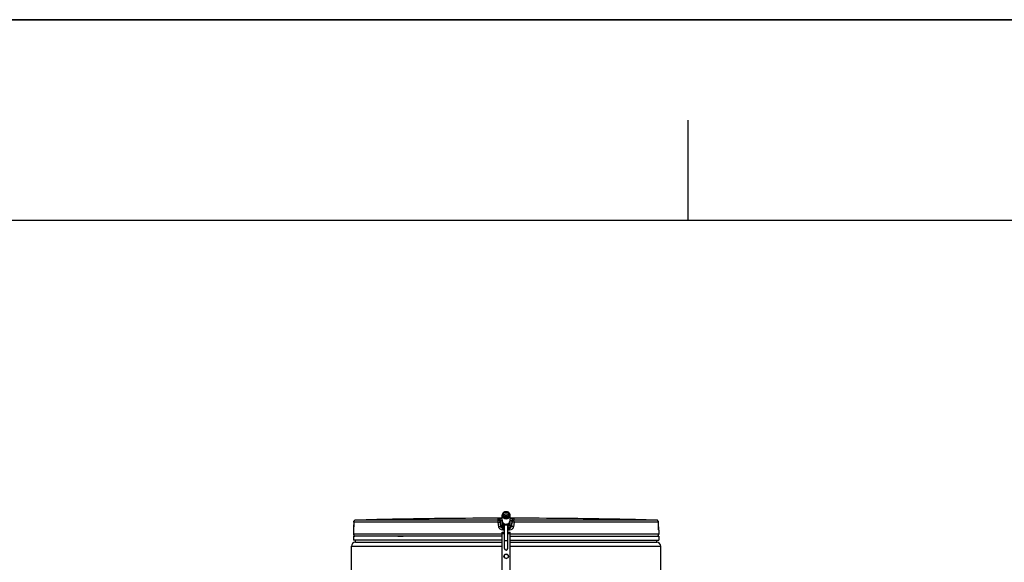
# Model space of a CAD drawing. Header units: millimetres. Extents: x 0 to 297, y 0 to 210.
# Tile 34 of 35: x 189 to 239, y 183 to 210. Entities that reach past the tile are written whole.
import ezdxf

# ---------------------------------------------------------------- set-up
doc = ezdxf.new("R2010")
doc.units = ezdxf.units.MM
doc.header["$LTSCALE"] = 16.335
doc.layers.get('0').update_dxf_attribs({"linetype": 'CONTINUOUS'})
doc.layers.add('01_GLOBAL', color=7, linetype='CONTINUOUS')
doc.layers.add('AXES_REF', color=7, linetype='CONTINUOUS')

# ---------------------------------------------------------------- blocks, each defined once
blk = doc.blocks.new('MARGEA4_BL0', base_point=(148.514, 105.014))
at = {"color": 7, "linetype": 'Continuous'}
for p, q in [((297.014, 210.014), (0.014, 210.014)), ((222.764, 205.014), (222.764, 200.014)), ((287.014, 200.014), (10.014, 200.014))]:
    blk.add_line(p, q, dxfattribs=at)

msp = doc.modelspace()

# ---------------------------------------------------------------- linework, layer by layer
at = {"color": 7, "linetype": 'Continuous'}
for p, q in [((0, 210), (297, 210)), ((213.651, 185.33), (213.651, 185.259)), ((213.771, 185.33), (213.651, 185.33)), ((213.771, 185.259), (213.771, 185.33)), ((206.121, 185.012), (206.119, 184.787)), ((210.606, 185.192), (210.406, 185.19)), ((210.572, 185.192), (210.456, 185.19)), ((210.605, 185.192), (210.572, 185.192)), ((210.606, 185.192), (210.605, 185.192)), ((213.511, 184.945), (213.511, 185.136)), ((213.511, 184.849), (213.511, 184.839)), ((213.551, 184.905), (213.871, 184.905)), ((213.841, 184.865), (213.581, 184.865)), ((213.631, 183.705), (213.631, 184.865)), ((213.771, 185.28), (213.651, 185.28)), ((213.791, 183.705), (213.791, 184.865)), ((213.911, 184.945), (213.911, 185.136)), ((213.911, 184.849), (213.911, 184.839)), ((216.816, 185.192), (216.815, 185.192)), ((217.015, 185.19), (216.816, 185.192)), ((216.823, 185.192), (216.816, 185.192)), ((216.885, 185.191), (216.823, 185.192)), ((216.913, 185.191), (216.885, 185.191)), ((221.302, 184.787), (221.301, 185.012)), ((206.111, 184.611), (206.111, 184.409)), ((206.117, 184.668), (206.116, 184.658)), ((206.118, 184.691), (206.117, 184.679)), ((206.117, 184.679), (206.117, 184.668)), ((206.119, 184.735), (206.118, 184.72)), ((206.118, 184.72), (206.118, 184.705)), ((206.118, 184.705), (206.118, 184.691)), ((206.119, 184.787), (206.119, 184.768)), ((206.119, 184.768), (206.119, 184.751)), ((206.119, 184.751), (206.119, 184.735)), ((213.511, 184.692), (213.511, 184.823)), ((213.511, 184.752), (213.551, 184.75)), ((213.551, 184.69), (213.511, 184.692)), ((213.511, 182.153), (213.511, 184.513)), ((213.511, 184.513), (213.631, 184.513)), ((213.631, 184.453), (213.511, 184.453)), ((213.551, 184.69), (213.551, 184.75)), ((213.551, 184.75), (213.631, 184.75)), ((213.551, 184.69), (213.631, 184.69)), ((213.551, 184.453), (213.551, 184.513)), ((213.791, 184.75), (213.871, 184.75)), ((213.791, 184.69), (213.871, 184.69)), ((213.791, 184.513), (213.911, 184.513)), ((213.911, 184.453), (213.791, 184.453)), ((213.871, 184.75), (213.911, 184.752)), ((213.871, 184.75), (213.871, 184.69)), ((213.911, 184.692), (213.871, 184.69)), ((213.871, 184.513), (213.871, 184.453)), ((213.911, 184.823), (213.911, 184.692)), ((213.911, 182.153), (213.911, 184.513)), ((221.302, 184.77), (221.302, 184.787)), ((221.302, 184.758), (221.302, 184.775)), ((221.303, 184.743), (221.302, 184.762)), ((221.303, 184.728), (221.303, 184.746)), ((221.303, 184.716), (221.303, 184.731)), ((221.304, 184.703), (221.303, 184.72)), ((221.304, 184.69), (221.303, 184.707)), ((221.304, 184.679), (221.304, 184.694)), ((221.305, 184.669), (221.304, 184.682)), ((221.305, 184.659), (221.305, 184.671)), ((221.306, 184.651), (221.305, 184.662)), ((221.306, 184.646), (221.306, 184.653)), ((221.306, 184.641), (221.306, 184.648)), ((221.306, 184.637), (221.306, 184.643)), ((221.311, 184.611), (221.311, 184.409)), ((206.111, 184.309), (206.111, 184.109)), ((213.511, 184.309), (206.111, 184.309)), ((213.511, 184.109), (206.111, 184.109)), ((206.151, 184.309), (206.151, 184.313)), ((206.211, 184.009), (206.211, 184.109)), ((206.211, 184.009), (213.511, 184.009)), ((213.911, 184.309), (221.311, 184.309)), ((213.911, 184.109), (221.311, 184.109)), ((213.911, 184.009), (221.211, 184.009)), ((221.211, 184.009), (221.211, 184.109)), ((221.271, 184.309), (221.271, 184.313)), ((221.311, 184.309), (221.311, 184.109)), ((213.619, 183.367), (213.618, 183.261)), ((213.713, 183.422), (213.621, 183.37)), ((213.717, 183.422), (213.808, 183.368)), ((213.81, 183.365), (213.809, 183.259)), ((213.711, 183.204), (213.62, 183.258)), ((213.715, 183.204), (213.807, 183.256))]:
    msp.add_line(p, q, dxfattribs=at)
at = {"color": 9, "linetype": 'Continuous'}
for p, q in [((206.121, 185.012), (206.12, 184.787)), ((206.121, 185.012), (206.121, 185.012)), ((213.317, 185.012), (206.121, 185.012)), ((213.322, 185.112), (206.218, 185.112)), ((210.606, 185.192), (210.606, 185.192)), ((213.346, 184.787), (213.317, 185.012)), ((213.322, 185.112), (213.322, 185.19)), ((213.422, 185.024), (213.422, 185.102)), ((213.45, 184.878), (213.422, 185.102)), ((213.45, 184.799), (213.422, 185.024)), ((213.45, 184.799), (213.45, 184.878)), ((213.451, 184.871), (213.45, 184.878)), ((213.499, 184.885), (213.511, 184.886)), ((213.511, 184.945), (213.598, 184.945)), ((213.511, 184.886), (213.521, 184.888)), ((213.548, 184.896), (213.547, 184.906)), ((213.551, 184.997), (213.551, 184.905)), ((213.861, 184.885), (213.561, 184.885)), ((213.584, 184.865), (213.582, 184.865)), ((213.631, 184.864), (213.584, 184.865)), ((213.598, 184.945), (213.598, 184.905)), ((213.792, 184.864), (213.791, 184.864)), ((213.836, 184.865), (213.792, 184.864)), ((213.823, 184.945), (213.823, 184.905)), ((213.823, 184.945), (213.911, 184.945)), ((213.84, 184.865), (213.836, 184.865)), ((213.846, 184.865), (213.842, 184.865)), ((213.858, 184.885), (213.855, 184.885)), ((213.861, 184.886), (213.858, 184.885)), ((213.871, 184.905), (213.871, 184.997)), ((213.874, 184.906), (213.873, 184.896)), ((213.9, 184.888), (213.91, 184.886)), ((213.91, 184.886), (213.922, 184.885)), ((213.971, 184.871), (213.972, 184.878)), ((214, 185.102), (213.972, 184.878)), ((214, 185.024), (213.972, 184.799)), ((213.972, 184.878), (213.972, 184.799)), ((214, 185.102), (214, 185.024)), ((214.104, 185.012), (214.076, 184.787)), ((214.099, 185.19), (214.099, 185.112)), ((221.203, 185.112), (214.099, 185.112)), ((221.301, 185.012), (214.104, 185.012)), ((216.815, 185.192), (216.815, 185.192)), ((221.301, 185.012), (221.301, 185.012)), ((221.302, 184.787), (221.301, 185.012)), ((206.113, 184.611), (206.111, 184.611)), ((213.511, 184.409), (206.111, 184.409)), ((206.12, 184.787), (206.119, 184.787)), ((213.631, 184.433), (213.511, 184.433)), ((213.631, 184.611), (213.547, 184.611)), ((213.875, 184.611), (213.791, 184.611)), ((213.911, 184.433), (213.791, 184.433)), ((221.311, 184.409), (213.911, 184.409)), ((221.302, 184.787), (221.302, 184.787)), ((221.311, 184.611), (221.309, 184.611)), ((206.151, 184.313), (206.183, 184.313)), ((208.318, 184.313), (208.591, 184.313)), ((213.631, 184.105), (213.791, 184.105)), ((218.83, 184.313), (219.103, 184.313)), ((221.238, 184.313), (221.271, 184.313))]:
    msp.add_line(p, q, dxfattribs=at)
at = {"color": 7, "linetype": 'Continuous'}
for points in [[(206.116, 184.646), (206.115, 184.639), (206.115, 184.636), (206.115, 184.634), (206.115, 184.632), (206.115, 184.63), (206.114, 184.629), (206.114, 184.629)], [(206.116, 184.658), (206.116, 184.649), (206.116, 184.646)], [(221.307, 184.63), (221.307, 184.63), (221.307, 184.629), (221.307, 184.628), (221.307, 184.628), (221.307, 184.629), (221.307, 184.63), (221.307, 184.631), (221.307, 184.633), (221.307, 184.635), (221.306, 184.637)]]:
    msp.add_lwpolyline(points, dxfattribs=at)
msp.add_circle((213.714, 183.313), 0.11, dxfattribs=at)
for centre, radius, start, end in [((206.221, 185.012), 0.1, 91.4903, 179.5286), ((213.711, -103.641), 288.85, 90.65548, 91.48637), ((213.711, -103.641), 288.85, 90.03967, 90.6158), ((213.551, 184.945), 0.04, 180, 270), ((213.541, 184.886), 0.02, 0, 80.4069), ((213.581, 184.885), 0.02, 180, 270), ((213.841, 184.885), 0.02, 270, 360), ((213.881, 184.886), 0.02, 99.5931, 180), ((213.871, 184.945), 0.04, 270, 360), ((213.711, -103.641), 288.85, 89.3842, 89.96033), ((213.711, -103.641), 288.85, 88.51363, 89.34452), ((221.201, 185.012), 0.1, 0.4714, 88.5097), ((206.211, 184.611), 0.1, 163.0533, 180), ((206.211, 184.409), 0.1, 180, 235.7356), ((221.211, 184.409), 0.1, 304.2644, 360), ((221.211, 184.611), 0.1, 0, 16.9474), ((206.177, 184.313), 0.026, 148.6217, 180), ((221.245, 184.313), 0.026, 0, 31.3783), ((213.623, 183.366), 0.004, 119.5012, 179.5012), ((213.711, 183.705), 0.08, 180, 360), ((213.715, 183.418), 0.004, 59.5012, 119.5012), ((213.806, 183.365), 0.004, 359.5012, 59.5012), ((213.622, 183.261), 0.004, 179.5012, 239.5012), ((213.713, 183.208), 0.004, 239.5012, 299.5012), ((213.805, 183.26), 0.004, 299.5012, 359.5012)]:
    msp.add_arc(centre, radius, start, end, dxfattribs=at)
at = {"color": 9, "linetype": 'Continuous'}
for centre, radius, start, end in [((206.221, 185.012), 0.0994, 114.7059, 121.5352), ((206.221, 185.012), 0.0993, 107.7305, 114.6828), ((206.221, 185.011), 0.101, 106.1513, 107.7445), ((206.221, 185.011), 0.101, 100.5735, 106.1506), ((206.221, 185.011), 0.101, 98.8708, 100.5731), ((206.221, 185.012), 0.0992, 91.512, 98.8876), ((213.57, 184.933), 0.0481, 266.8795, 269.9915), ((213.71, 186.029), 1.119, 267.644, 270.0214), ((213.711, 186.029), 1.119, 269.9784, 272.3562), ((213.852, 184.933), 0.0481, 270.0087, 273.1199), ((221.201, 185.012), 0.0992, 81.1124, 88.488), ((221.2, 185.011), 0.101, 79.4269, 81.1292), ((221.2, 185.011), 0.101, 73.8494, 79.4265), ((221.201, 185.011), 0.101, 72.2555, 73.8487), ((221.201, 185.012), 0.0993, 65.3172, 72.2695), ((221.201, 185.012), 0.0994, 58.4648, 65.2941), ((206.213, 184.611), 0.1, 169.2575, 179.9612), ((213.549, 184.811), 0.1, 244.2193, 247.5596), ((213.871, 184.816), 0.105, 292.4992, 296.8961), ((224.769, 184.804), 3.467, 180.2832, 182.0541), ((221.209, 184.611), 0.1, 0.0387, 10.746)]:
    msp.add_arc(centre, radius, start, end, dxfattribs=at)
at = {"color": 7, "linetype": 'Continuous'}
msp.add_ellipse((213.711, 185.136), major_axis=(0, -0.231), ratio=0.866025, start_param=0.597411, end_param=0.927295, dxfattribs=at)
for points, knots in [([(213.711, 185.531), (213.661, 185.531), (213.583, 185.505), (213.522, 185.428), (213.511, 185.381), (213.511, 185.358)], [0, 0, 0, 0, 0.519469, 0.764859, 1, 1, 1, 1]), ([(213.511, 185.358), (213.511, 185.336), (213.522, 185.289), (213.583, 185.211), (213.661, 185.185), (213.711, 185.185)], [0, 0, 0, 0, 0.235141, 0.480531, 1, 1, 1, 1]), ([(213.711, 185.517), (213.671, 185.517), (213.608, 185.496), (213.56, 185.434), (213.546, 185.378), (213.56, 185.323), (213.608, 185.26), (213.671, 185.24), (213.711, 185.24)], [0, 0, 0, 0, 0.259735, 0.382429, 0.5, 0.61757, 0.740265, 1, 1, 1, 1]), ([(213.711, 185.408), (213.682, 185.408), (213.626, 185.394), (213.584, 185.352), (213.572, 185.328)], [0, 0, 0, 0, 0.517494, 1, 1, 1, 1]), ([(213.911, 185.358), (213.911, 185.381), (213.9, 185.428), (213.839, 185.505), (213.761, 185.531), (213.711, 185.531)], [0, 0, 0, 0, 0.235141, 0.480531, 1, 1, 1, 1]), ([(213.711, 185.24), (213.751, 185.24), (213.813, 185.26), (213.862, 185.323), (213.875, 185.378), (213.862, 185.434), (213.813, 185.496), (213.751, 185.517), (213.711, 185.517)], [0, 0, 0, 0, 0.259735, 0.382429, 0.5, 0.61757, 0.740265, 1, 1, 1, 1]), ([(213.849, 185.328), (213.838, 185.352), (213.796, 185.394), (213.739, 185.408), (213.711, 185.408)], [0, 0, 0, 0, 0.482506, 1, 1, 1, 1]), ([(213.711, 185.185), (213.761, 185.185), (213.839, 185.211), (213.9, 185.289), (213.911, 185.336), (213.911, 185.358)], [0, 0, 0, 0, 0.519469, 0.764859, 1, 1, 1, 1]), ([(213.511, 185.113), (213.511, 185.093), (213.519, 185.052), (213.539, 185.015), (213.551, 184.997)], [0, 0, 0, 0, 0.481945, 1, 1, 1, 1]), ([(213.511, 184.865), (213.511, 184.873), (213.517, 184.888), (213.531, 184.894), (213.536, 184.895)], [0, 0, 0, 0, 0.584532, 1, 1, 1, 1]), ([(213.514, 184.852), (213.515, 184.854), (213.52, 184.863), (213.53, 184.867), (213.536, 184.869)], [0, 0, 0, 0, 0.316738, 1, 1, 1, 1]), ([(213.871, 184.997), (213.882, 185.015), (213.903, 185.052), (213.911, 185.093), (213.911, 185.113)], [0, 0, 0, 0, 0.518055, 1, 1, 1, 1]), ([(213.885, 184.895), (213.891, 184.894), (213.904, 184.888), (213.911, 184.873), (213.911, 184.865)], [0, 0, 0, 0, 0.415471, 1, 1, 1, 1]), ([(213.885, 184.869), (213.887, 184.868), (213.896, 184.866), (213.904, 184.859), (213.908, 184.852)], [0, 0, 0, 0, 0.151555, 1, 1, 1, 1])]:
    msp.add_open_spline(points, degree=3, knots=knots, dxfattribs=at)
at = {"color": 9, "linetype": 'Continuous'}
for points in [[(206.121, 185.012), (206.121, 185.044), (206.141, 185.08), (206.169, 185.097)], [(213.322, 185.19), (213.367, 185.19), (213.416, 185.146), (213.422, 185.102)], [(213.322, 185.112), (213.367, 185.112), (213.416, 185.068), (213.422, 185.024)], [(214.099, 185.19), (214.055, 185.19), (214.005, 185.146), (214, 185.102)], [(214, 185.024), (214.005, 185.068), (214.055, 185.112), (214.099, 185.112)], [(221.301, 185.012), (221.301, 185.044), (221.281, 185.08), (221.253, 185.097)], [(213.506, 184.721), (213.477, 184.735), (213.454, 184.767), (213.45, 184.799)], [(213.972, 184.799), (213.968, 184.768), (213.946, 184.737), (213.918, 184.722)]]:
    msp.add_open_spline(points, degree=3, dxfattribs=at)
for points, knots in [([(213.317, 185.012), (213.317, 185.035), (213.316, 185.068), (213.321, 185.097), (213.32, 185.11), (213.322, 185.112)], [0, 0, 0, 0, 0.696171, 0.914588, 1, 1, 1, 1]), ([(213.317, 185.012), (213.33, 185.014), (213.354, 185.017), (213.389, 185.018), (213.405, 185.026), (213.422, 185.021), (213.422, 185.024)], [0, 0, 0, 0, 0.377925, 0.702743, 0.921906, 1, 1, 1, 1]), ([(213.322, 185.19), (213.322, 185.195), (213.352, 185.185), (213.38, 185.195), (213.443, 185.191), (213.486, 185.192), (213.511, 185.192)], [0, 0, 0, 0, 0.075518, 0.290462, 0.613659, 1, 1, 1, 1]), ([(213.422, 185.102), (213.422, 185.104), (213.435, 185.099), (213.457, 185.103), (213.488, 185.095), (213.508, 185.093)], [0, 0, 0, 0, 0.075287, 0.288356, 1, 1, 1, 1]), ([(213.45, 184.878), (213.45, 184.882), (213.477, 184.876), (213.487, 184.883), (213.499, 184.885)], [0, 0, 0, 0, 0.269026, 1, 1, 1, 1]), ([(213.523, 184.863), (213.52, 184.863), (213.516, 184.863), (213.512, 184.864), (213.511, 184.864), (213.511, 184.865)], [0, 0, 0, 0, 0.73874, 0.92776, 1, 1, 1, 1]), ([(213.631, 184.834), (213.614, 184.834), (213.591, 184.834), (213.562, 184.835), (213.545, 184.836), (213.531, 184.836), (213.52, 184.837), (213.515, 184.838), (213.511, 184.838), (213.511, 184.839)], [0, 0, 0, 0, 0.40789, 0.580212, 0.726455, 0.843598, 0.929159, 0.981472, 1, 1, 1, 1]), ([(213.56, 184.892), (213.557, 184.892), (213.553, 184.892), (213.547, 184.892), (213.541, 184.893), (213.538, 184.893), (213.534, 184.894), (213.536, 184.895), (213.536, 184.895)], [0, 0, 0, 0, 0.26282, 0.484284, 0.735975, 0.887845, 0.940132, 1, 1, 1, 1]), ([(213.579, 184.865), (213.572, 184.865), (213.562, 184.866), (213.55, 184.866), (213.543, 184.867), (213.539, 184.867), (213.536, 184.867), (213.534, 184.868), (213.536, 184.869), (213.536, 184.869)], [0, 0, 0, 0, 0.473144, 0.653947, 0.794676, 0.893876, 0.950578, 0.966802, 1, 1, 1, 1]), ([(213.551, 184.905), (213.556, 184.905), (213.566, 184.9), (213.57, 184.89), (213.57, 184.885)], [0, 0, 0, 0, 0.489293, 1, 1, 1, 1]), ([(213.567, 184.885), (213.565, 184.885), (213.564, 184.884), (213.561, 184.886), (213.561, 184.886)], [0, 0, 0, 0, 0.746952, 1, 1, 1, 1]), ([(213.664, 184.911), (213.665, 184.91), (213.667, 184.907), (213.671, 184.905), (213.674, 184.905)], [0, 0, 0, 0, 0.3026, 1, 1, 1, 1]), ([(213.757, 184.911), (213.757, 184.91), (213.754, 184.907), (213.751, 184.905), (213.748, 184.905)], [0, 0, 0, 0, 0.302602, 1, 1, 1, 1]), ([(213.911, 184.839), (213.911, 184.838), (213.906, 184.838), (213.902, 184.837), (213.891, 184.836), (213.877, 184.836), (213.859, 184.835), (213.83, 184.834), (213.807, 184.834), (213.791, 184.834)], [0, 0, 0, 0, 0.018531, 0.070818, 0.156393, 0.273505, 0.419757, 0.592078, 1, 1, 1, 1]), ([(213.885, 184.869), (213.886, 184.869), (213.887, 184.869), (213.886, 184.867), (213.883, 184.867), (213.879, 184.867), (213.873, 184.866), (213.862, 184.866), (213.853, 184.865), (213.846, 184.865)], [0, 0, 0, 0, 0.035396, 0.050542, 0.105848, 0.203846, 0.343942, 0.52462, 1, 1, 1, 1]), ([(213.871, 184.905), (213.866, 184.905), (213.856, 184.9), (213.852, 184.89), (213.852, 184.885)], [0, 0, 0, 0, 0.489291, 1, 1, 1, 1]), ([(213.885, 184.895), (213.886, 184.895), (213.888, 184.894), (213.883, 184.893), (213.879, 184.893), (213.871, 184.892), (213.865, 184.892), (213.862, 184.892)], [0, 0, 0, 0, 0.059367, 0.144917, 0.331748, 0.618272, 1, 1, 1, 1]), ([(213.911, 184.865), (213.911, 184.864), (213.909, 184.864), (213.906, 184.863), (213.902, 184.863), (213.899, 184.863)], [0, 0, 0, 0, 0.07216, 0.261399, 1, 1, 1, 1]), ([(213.911, 185.192), (213.935, 185.192), (213.978, 185.191), (214.041, 185.195), (214.07, 185.185), (214.099, 185.195), (214.099, 185.19)], [0, 0, 0, 0, 0.386631, 0.709882, 0.924578, 1, 1, 1, 1]), ([(213.913, 185.093), (213.934, 185.095), (213.964, 185.103), (213.986, 185.099), (214, 185.104), (214, 185.102)], [0, 0, 0, 0, 0.71291, 0.925306, 1, 1, 1, 1]), ([(213.922, 184.885), (213.934, 184.883), (213.945, 184.876), (213.972, 184.882), (213.972, 184.878)], [0, 0, 0, 0, 0.730974, 1, 1, 1, 1]), ([(214.104, 185.012), (214.08, 185.015), (214.046, 185.023), (214.015, 185.019), (214.001, 185.026), (214, 185.024)], [0, 0, 0, 0, 0.702776, 0.921913, 1, 1, 1, 1]), ([(214.104, 185.012), (214.104, 185.035), (214.106, 185.068), (214.1, 185.097), (214.102, 185.11), (214.099, 185.112)], [0, 0, 0, 0, 0.696141, 0.91458, 1, 1, 1, 1]), ([(206.117, 184.675), (206.117, 184.659), (206.11, 184.645), (206.118, 184.611), (206.113, 184.611)], [0, 0, 0, 0, 0.737793, 1, 1, 1, 1]), ([(206.12, 184.787), (206.119, 184.758), (206.119, 184.72), (206.117, 184.683), (206.117, 184.675)], [0, 0, 0, 0, 0.781563, 1, 1, 1, 1]), ([(213.346, 184.787), (213.37, 184.79), (213.404, 184.798), (213.435, 184.795), (213.448, 184.801), (213.45, 184.799)], [0, 0, 0, 0, 0.703014, 0.921992, 1, 1, 1, 1]), ([(213.547, 184.611), (213.499, 184.611), (213.401, 184.647), (213.352, 184.74), (213.346, 184.787)], [0, 0, 0, 0, 0.499277, 1, 1, 1, 1]), ([(213.547, 184.611), (213.547, 184.632), (213.547, 184.659), (213.548, 184.685), (213.548, 184.691)], [0, 0, 0, 0, 0.79974, 1, 1, 1, 1]), ([(213.875, 184.611), (213.875, 184.632), (213.874, 184.659), (213.874, 184.685), (213.874, 184.691)], [0, 0, 0, 0, 0.799741, 1, 1, 1, 1]), ([(214.076, 184.787), (214.07, 184.74), (214.021, 184.647), (213.922, 184.611), (213.875, 184.611)], [0, 0, 0, 0, 0.49977, 1, 1, 1, 1]), ([(214.076, 184.787), (214.051, 184.79), (214.017, 184.798), (213.986, 184.795), (213.973, 184.801), (213.972, 184.799)], [0, 0, 0, 0, 0.703014, 0.921992, 1, 1, 1, 1]), ([(221.309, 184.611), (221.303, 184.611), (221.312, 184.648), (221.305, 184.663), (221.304, 184.68)], [0, 0, 0, 0, 0.262433, 1, 1, 1, 1])]:
    msp.add_open_spline(points, degree=3, knots=knots, dxfattribs=at)
at = {"color": 7, "linetype": 'Continuous'}
for points in [[(213.511, 184.798), (213.481, 184.81), (213.457, 184.84), (213.451, 184.871)], [(213.511, 184.839), (213.511, 184.843), (213.512, 184.848), (213.514, 184.852)], [(213.551, 184.997), (213.564, 184.978), (213.58, 184.96), (213.598, 184.945)], [(213.598, 184.945), (213.618, 184.93), (213.641, 184.918), (213.664, 184.911)], [(213.757, 184.911), (213.781, 184.918), (213.804, 184.93), (213.823, 184.945)], [(213.908, 184.852), (213.91, 184.848), (213.911, 184.843), (213.911, 184.839)], [(213.911, 184.798), (213.94, 184.81), (213.965, 184.84), (213.971, 184.871)]]:
    msp.add_open_spline(points, degree=3, dxfattribs=at)
at = {"layer": '01_GLOBAL', "color": 7, "linetype": 'Continuous'}
for p, q in [((206.211, 184.009), (213.511, 184.009)), ((213.911, 184.009), (221.211, 184.009)), ((206.011, 181.339), (206.011, 183.809)), ((221.411, 181.939), (221.411, 183.809))]:
    msp.add_line(p, q, dxfattribs=at)
at = {"layer": '01_GLOBAL', "color": 9, "linetype": 'Continuous'}
for p, q in [((206.011, 183.809), (213.511, 183.809)), ((213.911, 183.809), (221.411, 183.809))]:
    msp.add_line(p, q, dxfattribs=at)
at = {"layer": '01_GLOBAL', "color": 7, "linetype": 'Continuous'}
for centre, start, end in [((206.211, 183.809), 90, 180), ((221.211, 183.809), 0, 90)]:
    msp.add_arc(centre, 0.2, start, end, dxfattribs=at)
at = {"layer": 'AXES_REF', "color": 7, "linetype": 'Continuous'}
for p, q in [((213.511, 185.136), (213.511, 185.358)), ((213.911, 185.136), (213.911, 185.358)), ((213.511, 184.865), (213.511, 184.849)), ((213.511, 184.839), (213.511, 184.823)), ((213.556, 184.899), (213.536, 184.895)), ((213.564, 184.874), (213.536, 184.869)), ((213.561, 184.886), (213.561, 184.885)), ((213.858, 184.874), (213.885, 184.869)), ((213.861, 184.886), (213.861, 184.885)), ((213.865, 184.899), (213.885, 184.895)), ((213.911, 184.865), (213.911, 184.849)), ((213.911, 184.839), (213.911, 184.823)), ((213.589, 184.819), (213.591, 184.819)), ((213.591, 184.819), (213.631, 184.819)), ((213.832, 184.819), (213.831, 184.819))]:
    msp.add_line(p, q, dxfattribs=at)
msp.add_arc((213.738, 189.589), 4.771, 270.6286, 271.1097, dxfattribs=at)
for points, knots in [([(213.561, 185.378), (213.561, 185.395), (213.569, 185.43), (213.615, 185.489), (213.673, 185.508), (213.711, 185.508)], [0, 0, 0, 0, 0.23514, 0.480528, 1, 1, 1, 1]), ([(213.711, 185.248), (213.673, 185.248), (213.615, 185.268), (213.569, 185.326), (213.561, 185.361), (213.561, 185.378)], [0, 0, 0, 0, 0.519472, 0.76486, 1, 1, 1, 1]), ([(213.711, 185.508), (213.748, 185.508), (213.807, 185.489), (213.852, 185.43), (213.861, 185.395), (213.861, 185.378)], [0, 0, 0, 0, 0.519472, 0.76486, 1, 1, 1, 1]), ([(213.861, 185.378), (213.861, 185.361), (213.852, 185.326), (213.807, 185.268), (213.748, 185.248), (213.711, 185.248)], [0, 0, 0, 0, 0.23514, 0.480528, 1, 1, 1, 1]), ([(213.511, 184.849), (213.511, 184.849), (213.512, 184.849), (213.512, 184.849), (213.512, 184.849)], [0, 0, 0, 0, 0.294057, 1, 1, 1, 1]), ([(213.911, 184.849), (213.911, 184.849), (213.91, 184.849), (213.91, 184.849), (213.909, 184.849)], [0, 0, 0, 0, 0.292472, 1, 1, 1, 1]), ([(213.511, 184.823), (213.511, 184.823), (213.513, 184.823), (213.516, 184.822), (213.523, 184.821), (213.532, 184.821), (213.543, 184.82), (213.562, 184.82), (213.578, 184.819), (213.589, 184.819)], [0, 0, 0, 0, 0.018414, 0.068841, 0.151574, 0.265556, 0.40945, 0.58134, 1, 1, 1, 1]), ([(213.591, 184.756), (213.591, 184.757), (213.596, 184.756), (213.602, 184.757), (213.616, 184.757), (213.625, 184.758), (213.631, 184.758)], [0, 0, 0, 0, 0.067838, 0.26316, 0.578447, 1, 1, 1, 1]), ([(213.631, 184.753), (213.625, 184.753), (213.616, 184.754), (213.602, 184.754), (213.596, 184.755), (213.591, 184.755), (213.591, 184.756)], [0, 0, 0, 0, 0.421553, 0.73684, 0.932162, 1, 1, 1, 1]), ([(213.791, 184.758), (213.796, 184.758), (213.806, 184.757), (213.819, 184.757), (213.825, 184.756), (213.831, 184.757), (213.831, 184.756)], [0, 0, 0, 0, 0.421553, 0.73684, 0.932162, 1, 1, 1, 1]), ([(213.831, 184.756), (213.831, 184.755), (213.825, 184.755), (213.819, 184.754), (213.806, 184.754), (213.796, 184.753), (213.791, 184.753)], [0, 0, 0, 0, 0.067838, 0.26316, 0.578447, 1, 1, 1, 1]), ([(213.911, 184.823), (213.911, 184.823), (213.908, 184.823), (213.905, 184.822), (213.898, 184.821), (213.889, 184.821), (213.878, 184.82), (213.859, 184.82), (213.843, 184.819), (213.832, 184.819)], [0, 0, 0, 0, 0.018272, 0.068667, 0.151355, 0.265437, 0.409363, 0.581356, 1, 1, 1, 1])]:
    msp.add_open_spline(points, degree=3, knots=knots, dxfattribs=at)

# ---------------------------------------------------------------- block references
at = {"color": 2, "linetype": 'Continuous'}
msp.add_blockref('MARGEA4_BL0', (148.514, 105.014), dxfattribs=at)

doc.saveas('drawing.dxf')
